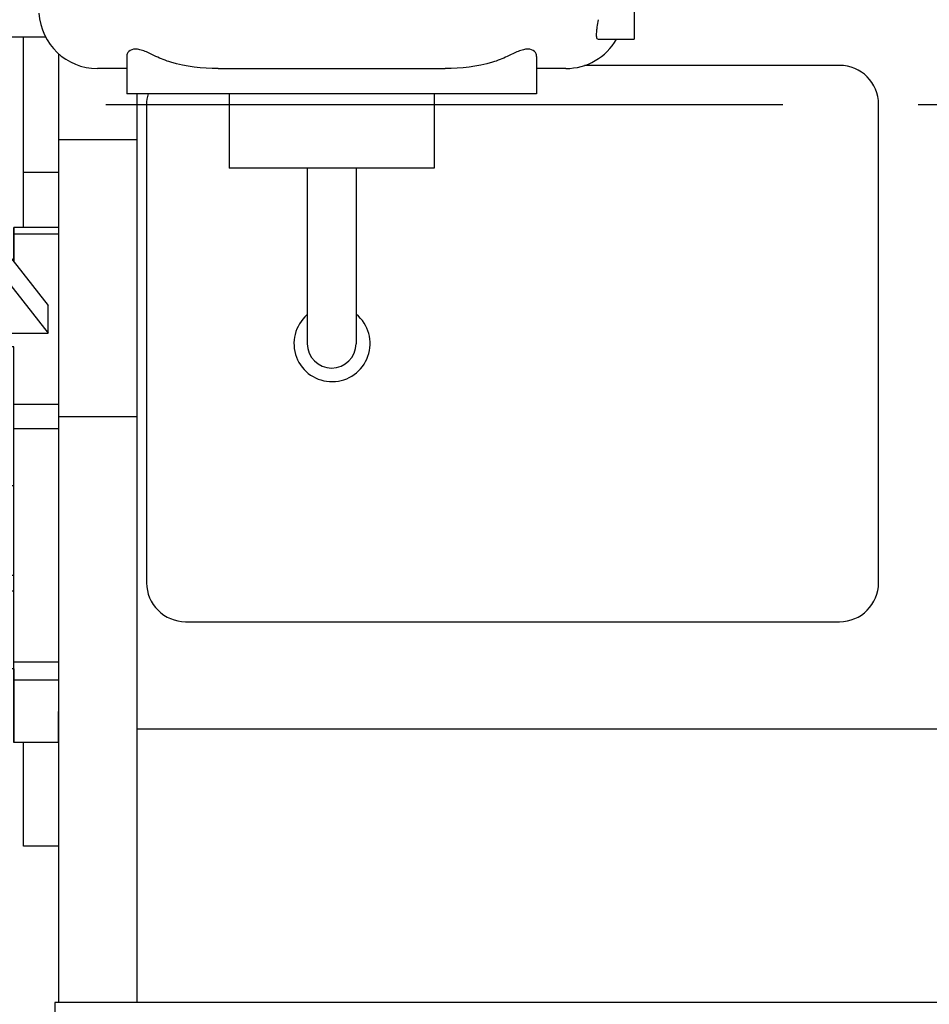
# Model space of a CAD drawing. Header units: millimetres. Extents: x 0 to 841, y 0 to 594.
# Tile 27 of 72: x 294 to 318, y 377 to 402. Entities that reach past the tile are written whole.
import ezdxf
from ezdxf.enums import TextEntityAlignment as Align

# ---------------------------------------------------------------- set-up
doc = ezdxf.new("R2010")
doc.units = ezdxf.units.MM
doc.header["$LTSCALE"] = 46.255
doc.linetypes.add('CENTER', pattern=[0.6, 0.375, -0.075, 0.075, -0.075])
doc.layers.get('0').update_dxf_attribs({"linetype": 'CONTINUOUS'})
for name, color, linetype in [('25007_060000_TLKS_KGS_V_ABL2', 7, 'CONTINUOUS'), ('25007_061000_TLKS_KGS_V_ABL3', 7, 'CONTINUOUS'), ('25007_634500_05_SIMPLE1_A_ABL36', 7, 'CONTINUOUS'), ('25007_634500_05_SIMPLE1_T1_A_PBL37', 7, 'CONTINUOUS'), ('25007_641000_05_SIMPLE1_E_ABL4', 7, 'CONTINUOUS'), ('25007_641000_05_SIMPLE1_T2_E_PBL7', 7, 'CONTINUOUS'), ('25007_644000_01_SIMPLE1_C_ABL24', 7, 'CONTINUOUS'), ('25007_644000_01_SIMPLE1_T1_C_PBL28', 7, 'CONTINUOUS'), ('25007_644000_01_SIMPLE1_T2_C_PBL25', 7, 'CONTINUOUS'), ('25007_765000_05_SIMPLE1_T1_X_PBL32', 7, 'CONTINUOUS'), ('25007_765000_05_SIMPLE1_X_ABL31', 7, 'CONTINUOUS'), ('25087_000000_TLKS_MARKETING_ABL1', 7, 'CONTINUOUS'), ('25087_000000_TRENNSTELLEN_TLKS_PBL67', 7, 'CONTINUOUS'), ('25087_030000_TLKS_V_ABL10', 7, 'CONTINUOUS'), ('25087_100000_TLKS_V_ABL38', 7, 'CONTINUOUS'), ('25087_111000_21_SIMPLE1_A_ABL45', 7, 'CONTINUOUS'), ('25087_111000_21_SIMPLE1_T1_A_PBL46', 7, 'CONTINUOUS'), ('25087_111200_24_SIMPLE1_T11_X_PBL560', 7, 'CONTINUOUS'), ('25087_111200_24_SIMPLE1_T9_X_PBL47', 7, 'CONTINUOUS'), ('25087_111200_24_SIMPLE1_X_ABL43', 7, 'CONTINUOUS'), ('25087_122000_01_SIMPLE1_D_ABL39', 7, 'CONTINUOUS'), ('25087_122000_01_SIMPLE1_T1_D_PBL40', 7, 'CONTINUOUS'), ('new_view_1_VBL0', 7, 'CONTINUOUS')]:
    doc.layers.add(name, color=color, linetype=linetype)
doc.styles.get("Standard").update_dxf_attribs({"font": 'txt', "width": 0.6})
doc.dimstyles.new('DIMSTYLE_1', dxfattribs={"dimtxt": 3.5, "dimasz": 3.5, "dimexe": 1.8, "dimexo": 0, "dimgap": 0.875, "dimtad": 1, "dimlfac": 20, "dimdsep": 46, "dimtxsty": 'Standard', "dimblk": '_FILLED', "dimblk1": '_FILLED', "dimblk2": '_FILLED', "dimcen": 0.09, "dimadec": 0, "dimazin": 0, "dimtp": 2, "dimtm": 2, "dimtfac": 1, "dimtofl": 0, "dimtmove": 0, "dimatfit": 3, "dimldrblk": '_FILLED', "dimfxl": 1, "dimtolj": 1, "dimarcsym": 0})

# ---------------------------------------------------------------- blocks, each defined once
blk = doc.blocks.new('_FILLED')
at = {"color": 0, "linetype": 'ByBlock'}
blk.add_solid([(0, 0), (-1, 0.1671), (-1, -0.1671)], dxfattribs=at)
blk = doc.blocks.new('*D24')
at = {"color": 2, "linetype": 'Continuous'}
for p, q in [((295.4, 377), (295.4, 329.3)), ((506.85, 377), (506.85, 329.3)), ((295.4, 331.1), (401.125, 331.1)), ((506.85, 331.1), (401.125, 331.1))]:
    blk.add_line(p, q, dxfattribs=at)
at = {"color": 2, "linetype": 'Continuous', "xscale": 3.5, "yscale": 3.5, "zscale": 3.5, "rotation": 180}
blk.add_blockref('_FILLED', (295.4, 331.1), dxfattribs=at)
at = {"color": 2, "linetype": 'Continuous', "xscale": 3.5, "yscale": 3.5, "zscale": 3.5}
blk.add_blockref('_FILLED', (506.85, 331.1), dxfattribs=at)
at = {"color": 2, "linetype": 'Continuous', "width": 0.690476}
blk.add_text('4229', height=3.5, dxfattribs=at).set_placement((401.125, 331.975), align=Align.CENTER)
blk = doc.blocks.new('25007_641000_05_SIMPLE1_T2_E_PBL7', base_point=(284.75, 391.156))
at = {"layer": '25007_641000_05_SIMPLE1_T2_E_PBL7', "color": 7, "linetype": 'Continuous'}
for p, q in [((292.977, 399.237), (291.559, 399.237)), ((292.978, 397.802), (292.977, 399.237)), ((291.578, 399.075), (291.578, 395.549)), ((276.627, 394.053), (276.628, 397.928)), ((276.628, 397.353), (276.628, 397.928)), ((292.978, 396.918), (292.978, 397.802)), ((292.978, 397.714), (295.227, 394.851)), ((276.628, 397.353), (276.627, 393.64)), ((292.978, 397.007), (295.227, 394.144)), ((280.976, 389.991), (280.978, 396.96)), ((292.976, 389.989), (292.978, 396.918)), ((294.352, 396.848), (294.351, 395.966)), ((294.352, 395.965), (294.352, 396.848)), ((295.5, 396.847), (294.352, 396.848)), ((295.5, 396.68), (294.352, 396.68)), ((282.328, 395.479), (282.328, 395.782)), ((274.002, 395.497), (274, 390.034)), ((285.384, 394.711), (282.887, 395.268)), ((291.018, 395.319), (288.284, 394.71)), ((285.384, 394.711), (285.384, 393.717)), ((288.284, 394.71), (285.384, 394.711)), ((288.284, 394.71), (288.284, 393.716)), ((295.227, 394.144), (295.227, 394.851)), ((276.627, 392.262), (276.627, 394.053)), ((292.978, 394.144), (295.227, 394.144)), ((288.284, 393.716), (285.384, 393.717)), ((294.352, 393.787), (292.978, 393.788)), ((294.351, 391.408), (294.352, 393.787)), ((294.352, 391.69), (294.352, 393.787)), ((276.627, 393.64), (276.625, 388.177)), ((276.625, 386.137), (276.627, 392.262)), ((280.975, 386.136), (280.977, 392.261)), ((295.5, 392.314), (294.352, 392.314)), ((294.35, 385.256), (294.352, 391.69)), ((295.5, 391.69), (294.352, 391.69)), ((294.351, 390.228), (294.351, 391.408)), ((294.351, 390.228), (292.977, 390.228)), ((294.35, 387.531), (294.351, 390.228)), ((280.975, 385.394), (280.976, 389.991)), ((292.976, 387.938), (292.976, 389.989)), ((274.624, 388.836), (274.623, 388.194)), ((274.624, 388.835), (274.624, 388.089)), ((274.623, 388.194), (274.623, 384.659)), ((276.625, 388.177), (276.624, 386.674)), ((274.624, 386.232), (274.624, 388.089)), ((292.975, 385.392), (292.976, 387.938)), ((294.351, 387.937), (292.976, 387.938)), ((294.35, 387.531), (292.975, 387.531)), ((294.348, 385.546), (294.349, 387.531)), ((276.624, 386.232), (276.624, 386.674)), ((274.623, 384.659), (274.624, 386.232)), ((276.624, 386.232), (274.624, 386.232)), ((276.624, 385.353), (276.624, 386.232)), ((276.624, 385.49), (276.625, 386.137)), ((280.975, 386.136), (280.974, 384.912)), ((276.624, 385.878), (274.624, 385.879)), ((276.624, 385.682), (276.151, 385.489)), ((295.5, 385.711), (294.35, 385.711)), ((276.624, 385.505), (276.151, 385.312)), ((276.151, 385.489), (276.151, 384.924)), ((280.974, 383.958), (280.975, 385.394)), ((292.974, 383.956), (292.975, 385.392)), ((294.348, 385.546), (292.975, 385.547)), ((294.348, 385.546), (294.348, 383.655)), ((276.281, 385.118), (276.281, 384.835)), ((278.974, 385.352), (276.624, 385.353)), ((276.966, 385.118), (276.966, 384.835)), ((277.101, 385.312), (277, 385.353)), ((277.101, 384.924), (277.101, 385.353)), ((278.623, 384.658), (278.624, 385.352)), ((278.974, 385.032), (278.974, 385.352)), ((294.348, 383.655), (294.35, 385.256)), ((295.5, 385.256), (294.35, 385.256)), ((295.498, 383.655), (295.5, 385.256)), ((276.151, 384.924), (276.281, 384.87)), ((276.966, 384.869), (277.101, 384.924)), ((278.974, 384.912), (278.974, 385.032)), ((280.974, 384.912), (278.974, 384.912)), ((280.973, 384.912), (280.974, 383.958)), ((276.394, 384.658), (274.623, 384.659)), ((278.623, 384.658), (276.853, 384.658)), ((292.974, 383.956), (280.974, 383.958)), ((285.38, 383.957), (285.38, 383.077)), ((288.28, 383.957), (288.28, 383.076)), ((285.38, 383.077), (282.883, 383.634)), ((291.014, 383.685), (288.28, 383.076)), ((295.498, 383.655), (294.348, 383.655)), ((288.28, 383.076), (285.38, 383.077))]:
    blk.add_line(p, q, dxfattribs=at)
blk.add_arc((276.628, 395.495), 2.627, 124.1761, 130.2783, dxfattribs=at)
for centre, major_axis, ratio, start_param, end_param in [((298.67, 393.452), (15.522, 3.629), 0.211933, 2.036097, 2.253214), ((274.996, 393.456), (15.522, -3.635), 0.211937, 0.888281, 1.087797)]:
    blk.add_ellipse(centre, major_axis=major_axis, ratio=ratio, start_param=start_param, end_param=end_param, dxfattribs=at)
blk.add_open_spline([(291.563, 399.183), (291.573, 399.148), (291.578, 399.111), (291.578, 399.075)], degree=3, dxfattribs=at)
for points, knots in [([(282.887, 395.268), (282.813, 395.284), (282.672, 395.332), (282.494, 395.448), (282.37, 395.599), (282.334, 395.719), (282.329, 395.777)], [0, 0, 0, 0, 0.285192, 0.547362, 0.783402, 1, 1, 1, 1]), ([(291.578, 395.858), (291.578, 395.798), (291.548, 395.671), (291.425, 395.51), (291.242, 395.386), (291.096, 395.336), (291.018, 395.319)], [0, 0, 0, 0, 0.216282, 0.451179, 0.713332, 1, 1, 1, 1]), ([(282.328, 395.479), (282.328, 395.313), (282.44, 394.97), (282.723, 394.74), (282.887, 394.682)], [0, 0, 0, 0, 0.488662, 1, 1, 1, 1]), ([(291.018, 394.763), (291.181, 394.82), (291.464, 395.045), (291.578, 395.385), (291.578, 395.549)], [0, 0, 0, 0, 0.512436, 1, 1, 1, 1]), ([(274, 390.034), (274, 389.912), (274.035, 389.663), (274.247, 389.177), (274.771, 388.653), (275.63, 388.266), (276.287, 388.177), (276.625, 388.177)], [0, 0, 0, 0, 0.10358, 0.210924, 0.445668, 0.712554, 1, 1, 1, 1]), ([(276.624, 386.674), (276.366, 386.674), (275.867, 386.742), (275.212, 387.036), (274.813, 387.436), (274.651, 387.805), (274.624, 387.995), (274.624, 388.088)], [0, 0, 0, 0, 0.287437, 0.554323, 0.789074, 0.896421, 1, 1, 1, 1]), ([(276.624, 385.737), (276.531, 385.737), (276.358, 385.703), (276.22, 385.578), (276.191, 385.506)], [0, 0, 0, 0, 0.54533, 1, 1, 1, 1]), ([(276.623, 385.36), (276.579, 385.36), (276.494, 385.349), (276.382, 385.298), (276.302, 385.219), (276.281, 385.15), (276.281, 385.118)], [0, 0, 0, 0, 0.287949, 0.555298, 0.790494, 1, 1, 1, 1]), ([(276.966, 385.118), (276.966, 385.145), (276.952, 385.202), (276.871, 385.302), (276.773, 385.341), (276.706, 385.353)], [0, 0, 0, 0, 0.215779, 0.451731, 1, 1, 1, 1]), ([(276.966, 384.835), (276.966, 384.867), (276.945, 384.936), (276.866, 385.015), (276.753, 385.066), (276.624, 385.083), (276.494, 385.066), (276.382, 385.015), (276.302, 384.936), (276.281, 384.867), (276.281, 384.835)], [0, 0, 0, 0, 0.104741, 0.222335, 0.356012, 0.499984, 0.64396, 0.777648, 0.895253, 1, 1, 1, 1]), ([(276.281, 384.835), (276.281, 384.803), (276.302, 384.734), (276.382, 384.655), (276.494, 384.605), (276.624, 384.587), (276.753, 384.605), (276.865, 384.655), (276.945, 384.734), (276.966, 384.803), (276.966, 384.835)], [0, 0, 0, 0, 0.104741, 0.222335, 0.356012, 0.499984, 0.64396, 0.777648, 0.895253, 1, 1, 1, 1]), ([(282.883, 383.634), (282.777, 383.657), (282.585, 383.731), (282.432, 383.876), (282.384, 383.957)], [0, 0, 0, 0, 0.534378, 1, 1, 1, 1]), ([(291.476, 383.955), (291.451, 383.922), (291.325, 383.791), (291.15, 383.715), (291.014, 383.685)], [0, 0, 0, 0, 0.229353, 1, 1, 1, 1])]:
    blk.add_open_spline(points, degree=3, knots=knots, dxfattribs=at)
blk = doc.blocks.new('25007_641000_05_SIMPLE1_E_ABL4', base_point=(283.017, 391.81))
at = {"layer": '25007_641000_05_SIMPLE1_T2_E_PBL7'}
blk.add_blockref('25007_641000_05_SIMPLE1_T2_E_PBL7', (284.75, 391.156), dxfattribs=at)
blk = doc.blocks.new('25007_644000_01_SIMPLE1_T2_C_PBL25', base_point=(282.15, 409.24))
at = {"layer": '25007_644000_01_SIMPLE1_T2_C_PBL25', "color": 7, "linetype": 'Continuous'}
for p, q in [((281.65, 412.54), (281.65, 405.941)), ((281.65, 412.54), (282.65, 412.54)), ((282.65, 412.54), (282.65, 406.672))]:
    blk.add_line(p, q, dxfattribs=at)
blk = doc.blocks.new('25007_644000_01_SIMPLE1_T1_C_PBL28', base_point=(288.803, 406.803))
at = {"layer": '25007_644000_01_SIMPLE1_T1_C_PBL28', "color": 7, "linetype": 'Continuous'}
for p, q in [((294.4, 412.87), (294.4, 407.32)), ((294.4, 412.87), (294.856, 412.87)), ((282.9, 406.76), (282.9, 412.54)), ((282.9, 412.54), (283.125, 412.54)), ((283.125, 411.808), (283.125, 412.231)), ((292.375, 411.808), (292.375, 412.231)), ((294.25, 407.32), (294.25, 411.64)), ((294.25, 411.64), (294.4, 411.64)), ((282.75, 406.717), (282.75, 410.99)), ((282.75, 410.99), (282.9, 410.99)), ((292.65, 411.013), (294.25, 411.013)), ((291.966, 410.09), (294.25, 410.09)), ((291.969, 409.52), (291.711, 409.659)), ((283.85, 406.453), (283.85, 409.558)), ((291.64, 409.381), (291.548, 409.43)), ((292.89, 409.283), (294.25, 409.283)), ((292.89, 408.966), (294.25, 408.966)), ((291.54, 408.457), (291.64, 408.457)), ((292.89, 408.457), (294.25, 408.457)), ((285.275, 405.864), (285.275, 408.27)), ((289.85, 401.19), (289.85, 408.084)), ((285.975, 405.586), (285.975, 407.946)), ((289.681, 401.406), (289.681, 403.476)), ((289.681, 401.74), (289.85, 401.74)), ((289.85, 401.19), (290.031, 401.19))]:
    blk.add_line(p, q, dxfattribs=at)
for centre, radius, start, end in [((286.923, 412.231), 3.798, 179.786, 180), ((286.923, 412.231), 3.798, 180, 180.3816), ((288.577, 412.231), 3.798, 0, 0.214), ((288.577, 412.231), 3.798, 359.6184, 360), ((345.103, 404.36), 59.029, 176.58359, 178.87552), ((288.581, 401.403), 1.1, 322.7433, 360)]:
    blk.add_arc(centre, radius, start, end, dxfattribs=at)
for points, knots in [([(283.13, 412.045), (283.143, 411.778), (283.226, 411.244), (283.515, 410.483), (283.959, 409.786), (284.738, 408.971), (286.005, 408.239), (287.167, 408.039), (287.75, 408.039)], [0, 0, 0, 0, 0.119106, 0.239316, 0.361336, 0.485587, 0.739747, 1, 1, 1, 1]), ([(291.276, 409.518), (291.598, 409.862), (292.128, 410.654), (292.348, 411.585), (292.37, 412.045)], [0, 0, 0, 0, 0.505796, 1, 1, 1, 1]), ([(283.125, 411.808), (283.125, 411.534), (283.185, 410.982), (283.452, 410.188), (283.884, 409.458), (284.663, 408.601), (285.956, 407.827), (287.151, 407.617), (287.75, 407.617)], [0, 0, 0, 0, 0.119168, 0.239298, 0.361184, 0.485327, 0.739454, 1, 1, 1, 1]), ([(291.547, 409.416), (291.81, 409.758), (292.229, 410.523), (292.375, 411.385), (292.375, 411.808)], [0, 0, 0, 0, 0.504535, 1, 1, 1, 1]), ([(292.309, 411.135), (292.332, 411.115), (292.432, 411.045), (292.558, 411.013), (292.65, 411.013)], [0, 0, 0, 0, 0.24705, 1, 1, 1, 1]), ([(287.75, 408.039), (288.247, 408.039), (289.239, 408.184), (290.145, 408.616), (290.547, 408.893)], [0, 0, 0, 0, 0.504405, 1, 1, 1, 1]), ([(287.75, 407.617), (288.247, 407.617), (289.239, 407.762), (290.145, 408.193), (290.547, 408.47)], [0, 0, 0, 0, 0.504405, 1, 1, 1, 1]), ([(289.681, 403.476), (289.681, 404.161), (289.65, 405.651), (289.568, 407.139), (289.508, 407.941)], [0, 0, 0, 0, 0.460402, 1, 1, 1, 1])]:
    blk.add_open_spline(points, degree=3, knots=knots, dxfattribs=at)
blk = doc.blocks.new('25007_644000_01_SIMPLE1_C_ABL24', base_point=(288.253, 406.803))
at = {"layer": '25007_644000_01_SIMPLE1_T1_C_PBL28'}
blk.add_blockref('25007_644000_01_SIMPLE1_T1_C_PBL28', (288.803, 406.803), dxfattribs=at)
at = {"layer": '25007_644000_01_SIMPLE1_T2_C_PBL25'}
blk.add_blockref('25007_644000_01_SIMPLE1_T2_C_PBL25', (282.15, 409.24), dxfattribs=at)
blk = doc.blocks.new('25007_765000_05_SIMPLE1_T1_X_PBL32', base_point=(303.377, 412.445))
at = {"layer": '25007_765000_05_SIMPLE1_T1_X_PBL32', "color": 7, "linetype": 'Continuous'}
for p, q in [((310.24, 407.37), (310.24, 401.67)), ((295.165, 401.72), (292.89, 401.72)), ((309.329, 401.67), (310.24, 401.67)), ((297.24, 401.231), (297.24, 400.27)), ((307.74, 401.231), (307.74, 400.27)), ((297.24, 400.92), (296.49, 400.92)), ((299.585, 400.92), (305.395, 400.92)), ((308.49, 400.92), (307.74, 400.92)), ((307.74, 400.27), (297.24, 400.27)), ((299.865, 400.27), (299.865, 398.37)), ((305.115, 400.27), (305.115, 398.37)), ((305.115, 398.37), (299.865, 398.37)), ((301.865, 398.37), (301.865, 393.87)), ((303.115, 398.37), (303.115, 393.87))]:
    blk.add_line(p, q, dxfattribs=at)
for centre, radius, start, end in [((296.49, 402.42), 1.5, 183.2485, 270), ((308.49, 402.42), 1.5, 270, 330), ((302.49, 393.87), 0.625, 180, 360)]:
    blk.add_arc(centre, radius, start, end, dxfattribs=at)
for points, knots in [([(309.319, 402.17), (309.307, 402.106), (309.291, 402.014), (309.274, 401.895), (309.267, 401.82), (309.266, 401.758), (309.274, 401.71), (309.295, 401.676), (309.319, 401.67), (309.329, 401.67)], [0, 0, 0, 0, 0.363336, 0.527636, 0.671299, 0.788512, 0.876546, 0.94076, 1, 1, 1, 1]), ([(297.99, 401.231), (297.899, 401.277), (297.766, 401.342), (297.586, 401.402), (297.443, 401.425), (297.286, 401.387), (297.24, 401.277), (297.24, 401.231)], [0, 0, 0, 0, 0.347227, 0.505679, 0.643259, 0.843608, 1, 1, 1, 1]), ([(307.74, 401.231), (307.74, 401.277), (307.694, 401.387), (307.537, 401.425), (307.394, 401.402), (307.214, 401.342), (307.081, 401.277), (306.99, 401.231)], [0, 0, 0, 0, 0.156393, 0.356735, 0.494313, 0.652765, 1, 1, 1, 1]), ([(299.585, 400.92), (299.177, 400.92), (298.622, 400.971), (298.112, 401.17), (297.99, 401.231)], [0, 0, 0, 0, 0.749494, 1, 1, 1, 1]), ([(306.99, 401.231), (306.868, 401.17), (306.358, 400.971), (305.803, 400.92), (305.395, 400.92)], [0, 0, 0, 0, 0.250506, 1, 1, 1, 1])]:
    blk.add_open_spline(points, degree=3, knots=knots, dxfattribs=at)
blk = doc.blocks.new('25007_765000_05_SIMPLE1_X_ABL31', base_point=(291.04, 404.52))
at = {"layer": '25007_765000_05_SIMPLE1_T1_X_PBL32'}
blk.add_blockref('25007_765000_05_SIMPLE1_T1_X_PBL32', (303.3775, 412.445), dxfattribs=at)
blk = doc.blocks.new('25007_634500_05_SIMPLE1_T1_A_PBL37', base_point=(296.05, 389.36))
at = {"layer": '25007_634500_05_SIMPLE1_T1_A_PBL37', "color": 7, "linetype": 'Continuous'}
for p, q in [((294.6, 396.848), (294.6, 401.72)), ((295.5, 377), (295.5, 401.299)), ((297.5, 399.089), (295.5, 399.089)), ((295.5, 398.258), (294.6, 398.258)), ((297.5, 392), (295.5, 392)), ((294.6, 381), (294.6, 383.655)), ((295.5, 381), (294.6, 381)), ((297.5, 377), (295.5, 377))]:
    blk.add_line(p, q, dxfattribs=at)
blk = doc.blocks.new('25007_634500_05_SIMPLE1_A_ABL36', base_point=(296.05, 389.36))
at = {"layer": '25007_634500_05_SIMPLE1_T1_A_PBL37'}
blk.add_blockref('25007_634500_05_SIMPLE1_T1_A_PBL37', (296.05, 389.36), dxfattribs=at)
blk = doc.blocks.new('25007_061000_TLKS_KGS_V_ABL3', base_point=(318.436, 410.327))
at = {"layer": '25007_634500_05_SIMPLE1_A_ABL36'}
blk.add_blockref('25007_634500_05_SIMPLE1_A_ABL36', (296.05, 389.36), dxfattribs=at)
at = {"layer": '25007_641000_05_SIMPLE1_E_ABL4'}
blk.add_blockref('25007_641000_05_SIMPLE1_E_ABL4', (283.017, 391.81), dxfattribs=at)
at = {"layer": '25007_644000_01_SIMPLE1_C_ABL24'}
blk.add_blockref('25007_644000_01_SIMPLE1_C_ABL24', (288.253, 406.803), dxfattribs=at)
at = {"layer": '25007_765000_05_SIMPLE1_X_ABL31'}
blk.add_blockref('25007_765000_05_SIMPLE1_X_ABL31', (291.04, 404.52), dxfattribs=at)
blk = doc.blocks.new('25007_060000_TLKS_KGS_V_ABL2', base_point=(318.43625, 410.3275))
at = {"layer": '25007_061000_TLKS_KGS_V_ABL3'}
blk.add_blockref('25007_061000_TLKS_KGS_V_ABL3', (318.43625, 410.3275), dxfattribs=at)
blk = doc.blocks.new('25087_122000_01_SIMPLE1_T1_D_PBL40', base_point=(401.125, 366.975))
at = {"layer": '25087_122000_01_SIMPLE1_T1_D_PBL40', "color": 7, "linetype": 'Continuous'}
for p, q in [((295.4, 377), (295.4, 374.3)), ((295.5, 377), (295.4, 377))]:
    blk.add_line(p, q, dxfattribs=at)
blk = doc.blocks.new('25087_122000_01_SIMPLE1_D_ABL39', base_point=(401.125, 366.975))
at = {"layer": '25087_122000_01_SIMPLE1_T1_D_PBL40'}
blk.add_blockref('25087_122000_01_SIMPLE1_T1_D_PBL40', (401.125, 366.975), dxfattribs=at)
blk = doc.blocks.new('25087_111200_24_SIMPLE1_T9_X_PBL47', base_point=(307.125, 393.875))
at = {"layer": '25087_111200_24_SIMPLE1_T9_X_PBL47', "color": 7, "linetype": 'Continuous'}
for p, q in [((315.5, 401), (308.969, 401)), ((297.75, 400), (297.75, 387.75)), ((316.5, 387.75), (316.5, 400)), ((298.75, 386.75), (315.5, 386.75))]:
    blk.add_line(p, q, dxfattribs=at)
for centre, start, end in [((315.5, 400), 0, 90), ((298.75, 400), 164.2551, 180), ((298.75, 387.75), 180, 270), ((315.5, 387.75), 270, 360)]:
    blk.add_arc(centre, 1, start, end, dxfattribs=at)
blk = doc.blocks.new('25087_111200_24_SIMPLE1_T11_X_PBL560', base_point=(302.491, 394.617))
at = {"layer": '25087_111200_24_SIMPLE1_T11_X_PBL560', "color": 7, "linetype": 'Continuous'}
blk.add_arc((302.5, 393.875), 0.975, 131.1334, 50.2932, dxfattribs=at)
blk = doc.blocks.new('25087_111200_24_SIMPLE1_X_ABL43', base_point=(392.625, 412.325))
at = {"layer": '25087_111200_24_SIMPLE1_T11_X_PBL560'}
blk.add_blockref('25087_111200_24_SIMPLE1_T11_X_PBL560', (302.491, 394.617), dxfattribs=at)
at = {"layer": '25087_111200_24_SIMPLE1_T9_X_PBL47'}
blk.add_blockref('25087_111200_24_SIMPLE1_T9_X_PBL47', (307.125, 393.875), dxfattribs=at)
blk = doc.blocks.new('25087_111000_21_SIMPLE1_T1_A_PBL46', base_point=(401.625, 413.875))
at = {"layer": '25087_111000_21_SIMPLE1_T1_A_PBL46', "color": 7, "linetype": 'Continuous'}
for p, q in [((297.5, 400.27), (297.5, 377)), ((504.85, 384), (297.5, 384)), ((504.85, 377), (297.5, 377))]:
    blk.add_line(p, q, dxfattribs=at)
blk = doc.blocks.new('25087_111000_21_SIMPLE1_A_ABL45', base_point=(401.625, 417.844))
at = {"layer": '25087_111000_21_SIMPLE1_T1_A_PBL46'}
blk.add_blockref('25087_111000_21_SIMPLE1_T1_A_PBL46', (401.625, 413.875), dxfattribs=at)
blk = doc.blocks.new('25087_100000_TLKS_V_ABL38', base_point=(401.125, 408.663))
at = {"layer": '25087_111000_21_SIMPLE1_A_ABL45'}
blk.add_blockref('25087_111000_21_SIMPLE1_A_ABL45', (401.625, 417.844), dxfattribs=at)
at = {"layer": '25087_111200_24_SIMPLE1_X_ABL43'}
blk.add_blockref('25087_111200_24_SIMPLE1_X_ABL43', (392.625, 412.325), dxfattribs=at)
at = {"layer": '25087_122000_01_SIMPLE1_D_ABL39'}
blk.add_blockref('25087_122000_01_SIMPLE1_D_ABL39', (401.125, 366.975), dxfattribs=at)
blk = doc.blocks.new('25087_030000_TLKS_V_ABL10', base_point=(421.575225, 430.1891))
at = {"layer": '25087_100000_TLKS_V_ABL38'}
blk.add_blockref('25087_100000_TLKS_V_ABL38', (401.125, 408.6625), dxfattribs=at)
blk = doc.blocks.new('25087_000000_TLKS_MARKETING_ABL1', base_point=(423.043, 429.614))
at = {"layer": '25007_060000_TLKS_KGS_V_ABL2'}
blk.add_blockref('25007_060000_TLKS_KGS_V_ABL2', (318.436, 410.327), dxfattribs=at)
at = {"layer": '25087_030000_TLKS_V_ABL10'}
blk.add_blockref('25087_030000_TLKS_V_ABL10', (421.575, 430.189), dxfattribs=at)
blk = doc.blocks.new('25087_000000_TRENNSTELLEN_TLKS_PBL67', base_point=(390.805, 419.6))
at = {"layer": '25087_000000_TRENNSTELLEN_TLKS_PBL67', "color": 2, "linetype": 'CENTER'}
blk.add_line((268.95, 400), (512.66, 400), dxfattribs=at)
blk = doc.blocks.new('NEW_VIEW_1_VBL0', base_point=(428.117, 434.046))
at = {"layer": '25087_000000_TLKS_MARKETING_ABL1'}
blk.add_blockref('25087_000000_TLKS_MARKETING_ABL1', (423.043, 429.614), dxfattribs=at)
at = {"layer": '25087_000000_TRENNSTELLEN_TLKS_PBL67'}
blk.add_blockref('25087_000000_TRENNSTELLEN_TLKS_PBL67', (390.805, 419.6), dxfattribs=at)

msp = doc.modelspace()

# ---------------------------------------------------------------- block references
at = {"layer": 'new_view_1_VBL0'}
msp.add_blockref('NEW_VIEW_1_VBL0', (428.11735, 434.04605), dxfattribs=at)

# ---------------------------------------------------------------- dimensions: what is measured, and where the dimension line sits
at = {"color": 2, "linetype": 'Continuous'}
dim = msp.add_linear_dim(base=(295.4, 331.1), p1=(506.85, 377), p2=(295.4, 377), angle=180, dimstyle='DIMSTYLE_1', dxfattribs=at)
dim.commit()
dim.dimension.update_dxf_attribs({"geometry": '*D24', "text_midpoint": (400.79167, 331.1), "dimtype": 160})

doc.saveas('drawing.dxf')
